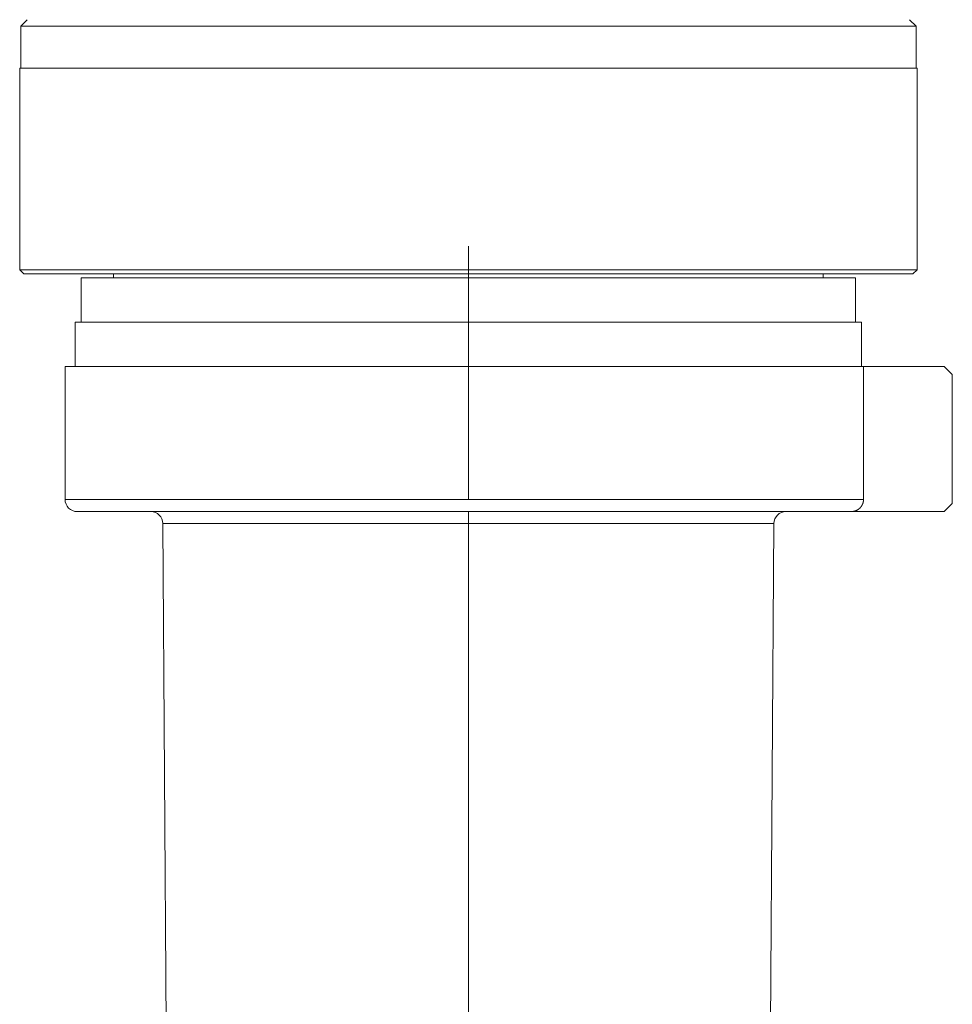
# Model space of a CAD drawing. Header units: millimetres. Extents: x 2719 to 13968, y 3953 to 13921.
# Tile 157 of 160: x 11685 to 11916, y 5542 to 5786. Entities that reach past the tile are written whole.
import ezdxf

# ---------------------------------------------------------------- set-up
doc = ezdxf.new("R2010")
doc.units = ezdxf.units.MM
doc.layers.add('1', color=7, linetype='Continuous', true_color=0xffffff)

msp = doc.modelspace()

# ---------------------------------------------------------------- linework, layer by layer
at = {"layer": '1', "color": 0, "lineweight": 20}
for p, q in [((11685.427, 5784.218), (11687.027, 5785.818)), ((11905.827, 5785.818), (11907.427, 5784.218)), ((11685.427, 5773.818), (11685.427, 5784.218)), ((11907.427, 5784.218), (11685.427, 5784.218)), ((11907.427, 5784.218), (11907.427, 5773.818)), ((11685.177, 5723.818), (11685.177, 5773.818)), ((11907.677, 5773.818), (11685.177, 5773.818)), ((11907.677, 5773.818), (11907.677, 5723.818)), ((11796.427, 5729.668), (11796.427, 5691.968)), ((11686.177, 5722.818), (11685.177, 5723.818)), ((11685.177, 5723.818), (11907.677, 5723.818)), ((11906.677, 5722.818), (11686.177, 5722.818)), ((11885.12, 5721.818), (11700.427, 5721.818)), ((11700.427, 5721.818), (11700.427, 5710.818)), ((11708.427, 5721.818), (11708.427, 5722.818)), ((11884.427, 5722.818), (11884.427, 5721.818)), ((11892.427, 5721.818), (11885.12, 5721.818)), ((11892.427, 5710.818), (11892.427, 5721.818)), ((11907.677, 5723.818), (11906.677, 5722.818)), ((11698.927, 5710.818), (11893.927, 5710.818)), ((11698.927, 5710.818), (11698.927, 5699.818)), ((11893.927, 5699.818), (11893.927, 5710.818)), ((11696.427, 5699.818), (11796.427, 5699.818)), ((11696.427, 5699.818), (11696.427, 5666.818)), ((11894.407, 5699.818), (11796.427, 5699.818)), ((11796.427, 5666.818), (11796.427, 5699.818)), ((11914.427, 5699.818), (11894.407, 5699.818)), ((11894.407, 5699.818), (11894.407, 5666.818)), ((11914.427, 5699.818), (11916.427, 5697.818)), ((11916.427, 5697.818), (11916.427, 5665.818)), ((11696.427, 5666.818), (11796.427, 5666.818)), ((11894.407, 5666.818), (11796.427, 5666.818)), ((11916.427, 5665.818), (11914.427, 5663.818)), ((11699.427, 5663.818), (11796.427, 5663.818)), ((11796.427, 5663.818), (11796.427, 5660.839)), ((11891.343, 5663.818), (11796.427, 5663.818)), ((11891.343, 5663.818), (11914.427, 5663.818)), ((11720.658, 5660.839), (11721.893, 5483.921)), ((11720.658, 5660.839), (11796.427, 5660.839)), ((11796.427, 5660.839), (11796.427, 5413.086)), ((11796.427, 5660.839), (11872.197, 5660.839)), ((11870.892, 5473.913), (11872.197, 5660.839))]:
    msp.add_line(p, q, dxfattribs=at)
for centre, start, end in [((11699.427, 5666.818), 180, 270), ((11717.658, 5660.818), 0.4, 90), ((11875.197, 5660.818), 90, 179.6)]:
    msp.add_arc(centre, 3, start, end, dxfattribs=at)
msp.add_open_spline([(11891.343, 5663.818), (11891.436, 5663.818), (11891.529, 5663.821), (11891.622, 5663.828), (11892.002, 5663.871), (11892.373, 5663.971), (11892.644, 5664.079), (11893.153, 5664.355), (11893.584, 5664.742), (11893.775, 5664.959), (11894.1, 5665.433), (11894.304, 5665.971), (11894.373, 5666.249), (11894.407, 5666.534), (11894.407, 5666.818)], degree=5, knots=[0, 0, 0, 0, 0, 0, 0.0975518, 0.0975518, 0.0975518, 0.4009113, 0.4009113, 0.4009113, 0.7015545, 0.7015545, 0.7015545, 1, 1, 1, 1, 1, 1], dxfattribs=at)

doc.saveas('drawing.dxf')
